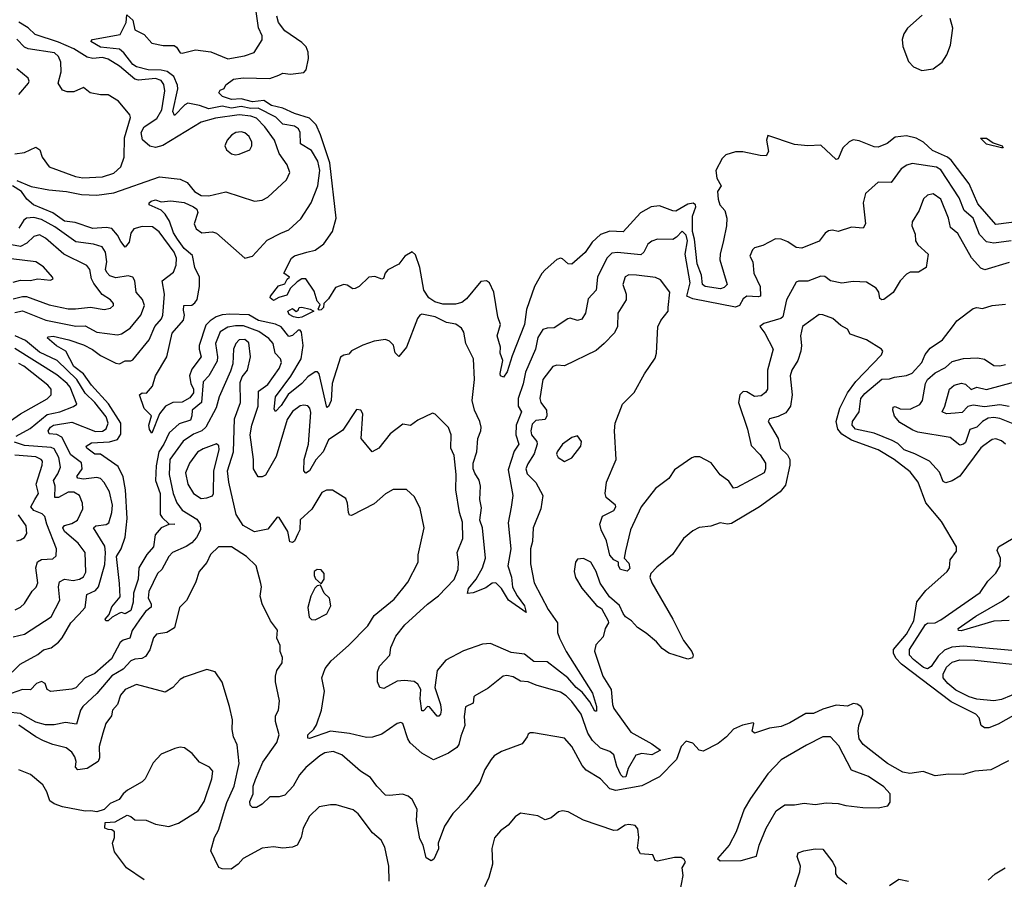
# Model space of a CAD drawing. Extents: x 1245515 to 1420776, y 606314 to 671314.
# Tile 238 of 256: x 1389190 to 1394369, y 616665 to 621189. Entities that reach past the tile are written whole.
import ezdxf

# ---------------------------------------------------------------- set-up
doc = ezdxf.new("R2010")
doc.units = 0

msp = doc.modelspace()

# ---------------------------------------------------------------- linework, layer by layer
at = {"layer": '0CON10XD'}
for points in [[(1390051, 619661), (1390054.2, 619685.8), (1390095, 619686.2), (1390111.7, 619698.3), (1390123.2, 619716.8), (1390135.7, 619785), (1390135.6, 619835), (1390111.9, 619885), (1390098.3, 619948.3), (1390055, 619985.8), (1390019.3, 620035), (1389998.3, 620068.3), (1389978.3, 620128.3), (1389956, 620166), (1389935, 620185.9), (1389870.8, 620215), (1389871.9, 620225), (1389882.2, 620235), (1389905, 620241.2), (1389935, 620230), (1389985, 620235.2), (1390055, 620226.4), (1390104.2, 620205), (1390121.6, 620191.6), (1390127.7, 620175), (1390108.5, 620115), (1390117.9, 620087.9), (1390148.3, 620068.3), (1390205, 620072.7), (1390225, 620066.1), (1390375, 619933.8), (1390414, 619945), (1390491.7, 620028.3), (1390564, 620066), (1390606.1, 620083.9), (1390668.7, 620141.3), (1390724.1, 620225.9), (1390758.9, 620315), (1390768.9, 620395), (1390758.3, 620445), (1390725, 620500.7), (1390666.4, 620536.4), (1390664.7, 620595), (1390656.2, 620615), (1390635, 620629.2), (1390575, 620640), (1390536.5, 620676.5), (1390445, 620722.7), (1390405, 620721.6), (1390355, 620731.6), (1390305, 620722.8), (1390255, 620733.9), (1390185, 620720.1), (1390135, 620738.4), (1390075, 620749.4), (1390059.1, 620740.9), (1390005, 620685.6), (1389996.1, 620706.1), (1390021.3, 620825), (1390020.7, 620845), (1390000.4, 620890.4), (1389966.2, 620916.2), (1389935, 620923.3), (1389865.7, 620925.7), (1389805, 620940.6), (1389785, 620953.3), (1389738.2, 621015), (1389715, 621034.7), (1389615, 621043.9), (1389563.6, 621075), (1389573.3, 621085), (1389718.5, 621111.5), (1389750, 621175), (1389754.4, 621215.6), (1389785, 621186.2), (1389795.8, 621135), (1389845, 621111), (1389885, 621065.9), (1389945, 621053.3), (1390002.6, 621052.6), (1390015, 621044.8), (1390034.9, 621014.9), (1390045, 621012.4), (1390115, 621031.4), (1390195, 621020.8), (1390285, 620984), (1390371.7, 620998.3), (1390424.2, 621015.8), (1390465, 621082.5), (1390465.6, 621105), (1390446.6, 621146.6), (1390432.4, 621245)], [(1393937, 621213), (1393860.8, 621145), (1393841.1, 621115), (1393831.2, 621085), (1393835, 621048.6), (1393865, 620969.2), (1393891.5, 620941.5), (1393935, 620921.1), (1393995, 620931.2), (1394042.1, 620965), (1394066.4, 621003.6), (1394086.5, 621055), (1394098.7, 621145), (1394085.2, 621195)], [(1389175, 620342.7), (1389251.1, 620311.1), (1389343.8, 620293.8), (1389435.6, 620285.6), (1389515, 620269.5), (1389595, 620265.6), (1389685, 620277.3), (1389925, 620361.5), (1390035, 620350.6), (1390071.5, 620331.5), (1390109.2, 620285), (1390145, 620264.5), (1390185, 620262.2), (1390275, 620282.9), (1390425, 620234.3), (1390465, 620240), (1390495, 620255.6), (1390592.8, 620347.2), (1390610.6, 620385), (1390597.8, 620425), (1390555, 620485.7), (1390530, 620555), (1390479, 620625), (1390435, 620670.9), (1390405, 620682.3), (1390345, 620688.1), (1390219.9, 620670.1), (1390145, 620649.5), (1389943.3, 620526.7), (1389905, 620516.4), (1389874.4, 620524.4), (1389836.8, 620556.8), (1389829.5, 620595), (1389844.9, 620625.1), (1389911.5, 620668.5), (1389937.5, 620715), (1389954, 620815), (1389948.9, 620848.9), (1389935, 620869.8), (1389905, 620879.2), (1389815, 620871.4), (1389795, 620875.6), (1389715.4, 620945.4), (1389655, 620981.5), (1389625, 620989.9), (1389575, 620985.6), (1389545, 620992.2), (1389475.1, 621035.1), (1389395, 621071), (1389270.9, 621110.9), (1389235, 621146.3), (1389185, 621175.7)], [(1394475, 620129.8), (1394325, 620112.2), (1394229.3, 620219.3), (1394184.9, 620324.9), (1394089.5, 620449.5), (1394069.7, 620465), (1393990.8, 620500.8), (1393943.8, 620545), (1393905.2, 620565.2), (1393855, 620577.5), (1393795, 620570.4), (1393752.4, 620537.6), (1393705, 620517.5), (1393685, 620519.5), (1393605, 620551.8), (1393575, 620556.7), (1393553.9, 620546.1), (1393520.8, 620515), (1393495, 620456.7), (1393485, 620452.9), (1393405, 620528.6), (1393335, 620525.6), (1393265, 620533.1), (1393125, 620580), (1393118.8, 620555), (1393129.4, 620495), (1393116.8, 620473.2), (1393085, 620474.5), (1392994.6, 620494.6), (1392955, 620493.1), (1392905, 620477.8), (1392885, 620459.2), (1392851.5, 620395), (1392856.5, 620355), (1392879.2, 620315), (1392860, 620285), (1392863.9, 620243.9), (1392873.8, 620215), (1392899.2, 620185), (1392909.1, 620145), (1392908.2, 620105), (1392892.5, 620027.5), (1392874.7, 619955), (1392873.4, 619925), (1392912, 619795), (1392895, 619779.2), (1392876.5, 619773.5), (1392796.2, 619785), (1392782.1, 619795), (1392776.7, 619845), (1392753.5, 619903.5), (1392740, 620035), (1392728.5, 620075), (1392729.8, 620155), (1392746.1, 620205), (1392744.6, 620215), (1392733.1, 620223.1), (1392705, 620217.8), (1392641.9, 620181.9), (1392625, 620182.8), (1392555, 620208.7), (1392511.4, 620205), (1392455, 620172.3), (1392365, 620073.3), (1392295, 620077), (1392245, 620059.2), (1392201.4, 620018.6), (1392165, 619964.5), (1392095, 619902.9), (1392075, 619904.2), (1392045, 619930), (1392034.4, 619934.4), (1392015, 619927.5), (1391955, 619872.7), (1391936.7, 619853.3), (1391897.2, 619785), (1391856.8, 619663.2), (1391844.7, 619585), (1391780.4, 619419.6), (1391755, 619336.7), (1391735, 619307.5), (1391720, 619315), (1391717, 619327), (1391731.2, 619395), (1391717.5, 619435), (1391720, 619465), (1391701.8, 619525), (1391718.6, 619585), (1391704.4, 619625), (1391683.5, 619755), (1391661.9, 619805), (1391645, 619815.4), (1391615, 619810.8), (1391539.9, 619720.1), (1391515, 619701.7), (1391481.7, 619691.7), (1391415, 619692.5), (1391373.5, 619703.5), (1391342.6, 619725), (1391316.2, 619765), (1391294.8, 619885), (1391271.7, 619951.7), (1391255, 619968.1), (1391215.7, 619945), (1391185, 619902.9), (1391126.4, 619873.6), (1391112.9, 619855), (1391103.6, 619826.4), (1391095, 619824.2), (1391057.3, 619837.3), (1391025.8, 619834.2), (1390975, 619785.6), (1390954.1, 619774.1), (1390942.9, 619772.9), (1390912.2, 619792.2), (1390895.5, 619795.5), (1390850.6, 619779.4), (1390815, 619720), (1390790, 619695), (1390787.5, 619675), (1390775, 619662.5), (1390765, 619660), (1390760, 619665), (1390770, 619690), (1390755, 619707.5), (1390739.7, 619759.7), (1390695.5, 619825.5), (1390674.7, 619825.3), (1390649.8, 619810.2), (1390614, 619776), (1390595, 619739.2), (1390552.5, 619727.5), (1390525, 619710.8), (1390508, 619725), (1390510, 619735), (1390551.8, 619788.2), (1390585, 619798.8), (1390596.2, 619823.8), (1390610, 619835), (1390580, 619855), (1390620.6, 619935), (1390635, 619946.9), (1390700, 619965), (1390743.5, 619976.5), (1390790.2, 620009.8), (1390834.6, 620075), (1390854.1, 620145), (1390821.5, 620435), (1390773, 620583), (1390749.3, 620635), (1390715, 620671.3), (1390635, 620695.3), (1390573.7, 620723.7), (1390515, 620737.1), (1390475, 620763.1), (1390415, 620756.2), (1390355, 620772), (1390305, 620769.5), (1390256.7, 620785), (1390237.5, 620805), (1390245, 620817.5), (1390265, 620827.5), (1390274, 620846), (1390315, 620876.7), (1390365, 620882.5), (1390505, 620878.8), (1390553, 620897), (1390575, 620907.1), (1390615, 620902.5), (1390685, 620910.8), (1390696.4, 620925), (1390708.7, 620985), (1390707.8, 621017.8), (1390696.2, 621046.2), (1390675, 621069.1), (1390585, 621131.2), (1390551.5, 621175), (1390542.8, 621207.2)], [(1389165, 620483.6), (1389215, 620490.4), (1389275, 620518.4), (1389296.2, 620505), (1389308.2, 620465), (1389345, 620414.4), (1389483.6, 620363.6), (1389523, 620357), (1389625, 620361.8), (1389685, 620382.1), (1389722.5, 620415), (1389739.6, 620465), (1389742.1, 620567.9), (1389772.2, 620675), (1389768.9, 620688.9), (1389710.3, 620760.3), (1389655, 620793.8), (1389615, 620794.2), (1389560, 620805), (1389525, 620832.5), (1389475, 620810), (1389439.3, 620809.3), (1389415, 620817.5), (1389392, 620855), (1389407.7, 620915), (1389407.1, 620965), (1389395, 620996.2), (1389372.5, 621015), (1389235, 621035.8), (1389214.7, 621044.7), (1389175, 621086.2)], [(1389185.7, 620795), (1389235.6, 620855), (1389240, 620865), (1389235, 620881.2), (1389175, 620930.5)], [(1390325, 620478.2), (1390345, 620481.5), (1390401.2, 620505), (1390411.9, 620525), (1390410.5, 620545), (1390396.5, 620575), (1390375, 620593.3), (1390355, 620598.5), (1390326.2, 620595), (1390305, 620581.5), (1390281.8, 620555), (1390269.5, 620525), (1390277.5, 620505), (1390303.7, 620483.6), (1390325, 620478.2)], [(1394355, 620514.1), (1394274.8, 620534.8), (1394244.2, 620565.8), (1394275, 620565.8), (1394310.3, 620540.3), (1394358.8, 620525), (1394362.5, 620515), (1394355, 620514.1)], [(1394405, 620026.1), (1394315, 620012.9), (1394275, 620020.4), (1394238.6, 620058.6), (1394205.2, 620145), (1394157.6, 620185), (1394131.7, 620251.7), (1394035, 620398.7), (1394013.2, 620413.2), (1393885, 620431.8), (1393855.9, 620424.1), (1393826.4, 620403.6), (1393775, 620332.5), (1393705.7, 620334.3), (1393640, 620275), (1393626.9, 620225), (1393639.2, 620115), (1393627.5, 620092.5), (1393565, 620097.5), (1393495, 620073.8), (1393465, 620081.2), (1393445, 620078), (1393426.7, 620065), (1393395.5, 620024.5), (1393305, 619987.5), (1393275, 619990), (1393230.5, 620020.5), (1393195, 620034.2), (1393165, 620036), (1393099.1, 620000.9), (1393055, 619988), (1393045, 619978.8), (1393031.4, 619945), (1393045.7, 619915.7), (1393051.9, 619855), (1393085.3, 619785.3), (1393086.4, 619735), (1393075, 619730.8), (1393015, 619734.8), (1392995, 619720), (1392975.7, 619684.3), (1392955, 619676.6), (1392730.6, 619720.6), (1392699.7, 619735), (1392716.1, 619805), (1392689.8, 619955), (1392702.7, 620025), (1392695, 620055.8), (1392675, 620076.7), (1392645, 620044.4), (1392625, 620032.7), (1392545, 620033.8), (1392515, 620024.5), (1392495, 620007.8), (1392472.7, 619965), (1392457.9, 619952.1), (1392335, 619963.5), (1392305, 619960), (1392277.7, 619935), (1392229.2, 619835), (1392222.5, 619765), (1392179.7, 619720.3), (1392167.1, 619645), (1392147.3, 619612.7), (1392125, 619606.5), (1392085, 619617.8), (1392072.5, 619615), (1392001.9, 619568.1), (1391963.8, 619566.2), (1391941.3, 619558.7), (1391915, 619517.1), (1391903.3, 619455), (1391850.6, 619335), (1391837.8, 619272.2), (1391812.8, 619195), (1391811.7, 619155), (1391830.5, 619125), (1391801.7, 619055), (1391800.6, 619005), (1391815.8, 618955), (1391791.7, 618918.3), (1391759, 618821), (1391783.4, 618685), (1391775.6, 618624.4), (1391759.5, 618540.5), (1391773, 618405), (1391757.8, 618315), (1391777.8, 618255), (1391783, 618203), (1391806.4, 618156.4), (1391845.8, 618105), (1391855, 618070), (1391761.3, 618135), (1391725, 618196.5), (1391695, 618225.5), (1391675, 618223.3), (1391641.4, 618198.6), (1391575, 618172.7), (1391545, 618170), (1391551.2, 618195), (1391591.8, 618245), (1391624.6, 618305), (1391640, 618355), (1391623.8, 618515), (1391610, 618555), (1391619.4, 618620.6), (1391610.8, 618665), (1391613.5, 618735), (1391606.7, 618766.7), (1391585, 618803.5), (1391576.2, 618825), (1391574.8, 618855), (1391595.3, 618915), (1391600.3, 618985), (1391615.6, 619025), (1391616.7, 619045), (1391610, 619075), (1391582.9, 619135), (1391570.8, 619185), (1391583.1, 619295), (1391577.5, 619405), (1391537.5, 619485), (1391526.5, 619545), (1391514.2, 619565), (1391485, 619586.7), (1391435, 619596.2), (1391375, 619625.4), (1391305, 619640), (1391294.3, 619635), (1391282.6, 619617.4), (1391225, 619466.2), (1391185, 619416.7), (1391165.8, 619435.8), (1391155.5, 619475.5), (1391135, 619498), (1391115, 619505.8), (1391055, 619498), (1390995, 619477.1), (1390935, 619446), (1390921.2, 619428.8), (1390895, 619424.4), (1390877.4, 619412.6), (1390834.2, 619275), (1390828.9, 619185), (1390815, 619154.2), (1390805, 619147.5), (1390765.7, 619325), (1390756, 619336), (1390745, 619336.5), (1390705, 619310), (1390674.4, 619275), (1390602.5, 619217.5), (1390565, 619159.2), (1390535, 619127.5), (1390529.4, 619139.4), (1390535.8, 619205), (1390617.1, 619312.9), (1390671.4, 619405), (1390680.9, 619475), (1390672.9, 619545), (1390665.7, 619555.7), (1390655, 619555.3), (1390625, 619526.9), (1390605, 619521.8), (1390565, 619572), (1390535, 619587.7), (1390445.7, 619605.7), (1390395, 619635.5), (1390295, 619638.7), (1390255, 619635.8), (1390223.9, 619625), (1390191.4, 619605), (1390169, 619581), (1390133.9, 619475), (1390133.3, 619455), (1390144.7, 619415), (1390095, 619349.4), (1390083.4, 619315), (1390090.6, 619275), (1390104.6, 619245), (1390103.6, 619225), (1390085, 619199.4), (1390045, 619175.8), (1389995, 619174.5), (1389956.2, 619155), (1389925.7, 619114.3), (1389885, 619012.5), (1389872.7, 619032.7), (1389870, 619055), (1389882.5, 619105), (1389843.9, 619143.9), (1389820, 619215), (1389833.9, 619226.1), (1389857, 619223), (1389889.3, 619260.7), (1389904.7, 619315), (1389963.6, 619415), (1389991.4, 619538.6), (1390051.6, 619608.4), (1390056.6, 619633.4), (1390051, 619661)], [(1390095.4, 619104.6), (1390088.4, 619081.6), (1390028.1, 619061.9), (1389975.5, 619014.5), (1389948.5, 618955), (1389922.3, 618915), (1389908.5, 618841.5), (1389904.9, 618765), (1389928.9, 618695), (1389929.3, 618585), (1389938.8, 618568.8), (1389975, 618536.5), (1390006.7, 618535), (1389975, 618532), (1389934.9, 618515.2), (1389902.1, 618477.9), (1389893.8, 618415), (1389859.3, 618375), (1389816.2, 618305), (1389813.7, 618245), (1389788.7, 618171.3), (1389786.8, 618123.2), (1389775, 618079.2), (1389745, 618061.9), (1389725, 618068.8), (1389715, 618066), (1389676, 618045), (1389655, 618026.2), (1389642.5, 618025), (1389640, 618035), (1389661.2, 618058.8), (1389675, 618100), (1389717.9, 618152.1), (1389715, 618222.5), (1389699.2, 618365), (1389724.3, 618405), (1389744.2, 618465.8), (1389755.5, 618564.5), (1389747.3, 618715), (1389733.7, 618783.7), (1389707.7, 618837.7), (1389615, 618903.4), (1389585, 618903.5), (1389543.6, 618935), (1389539.4, 618945), (1389568.3, 618961.7), (1389662.4, 618967.6), (1389705, 618980.3), (1389721.8, 619008.2), (1389722.1, 619065), (1389657, 619167), (1389567.7, 619265), (1389524.9, 619324.9), (1389475, 619364.8), (1389433.1, 619445), (1389383.5, 619473.5), (1389333.8, 619515), (1389339.5, 619520.5), (1389366.2, 619523.8), (1389448.1, 619505), (1389525, 619478.9), (1389573.2, 619453.2), (1389615, 619421.2), (1389695, 619381.6), (1389715, 619378.2), (1389745, 619393.1), (1389775, 619393.6), (1389785, 619400), (1389870.7, 619505), (1389900.4, 619575), (1389935.5, 619614.5), (1389942.4, 619635), (1389951.9, 619745), (1389939.1, 619815), (1389998.8, 619861.2), (1390013.5, 619896.5), (1390015.2, 619935), (1390002.7, 619965), (1389923, 620073), (1389889, 620099), (1389835, 620100.2), (1389790.9, 620089.1), (1389775, 620065.7), (1389765, 620018.1), (1389745, 619992.9), (1389722.2, 620022.3), (1389704, 620056), (1389675, 620089.5), (1389645, 620095.2), (1389575, 620091), (1389482.5, 620122.5), (1389425, 620128.2), (1389365, 620172.6), (1389263.1, 620215), (1389228, 620245), (1389200, 620285), (1389151.4, 620315)], [(1394395, 619911.5), (1394267.2, 619872.8), (1394245, 619881.5), (1394196.1, 619936.1), (1394125, 620064.2), (1394086.3, 620096.3), (1394075, 620144.3), (1394036, 620245), (1393995, 620272.1), (1393965, 620265.5), (1393943.7, 620246.4), (1393921.8, 620185), (1393885.5, 620125), (1393883.3, 620105), (1393900.1, 620060.1), (1393902.3, 620025), (1393914.7, 620004.7), (1393968.5, 619955), (1393957.5, 619885), (1393918.8, 619861.2), (1393875, 619860.5), (1393855, 619849.4), (1393821.4, 619815), (1393785, 619754), (1393735, 619715.8), (1393725, 619714.4), (1393715, 619721.2), (1393708.9, 619755), (1393695, 619776.9), (1393645, 619808.6), (1393575, 619811.9), (1393515, 619802.2), (1393455, 619815.5), (1393425, 619836.9), (1393405, 619840), (1393335, 619812.9), (1393286.4, 619813.6), (1393275, 619807.1), (1393223.2, 619715), (1393205.2, 619624.8), (1393193.7, 619616.4), (1393105, 619590), (1393083.3, 619575), (1393110.3, 619540.3), (1393153.2, 619455), (1393122.8, 619345), (1393123.6, 619245), (1393113, 619227), (1393090.5, 619209.5), (1393055, 619205.4), (1393015, 619230), (1392995, 619232), (1392978, 619215), (1392971.5, 619175), (1393018.8, 619035), (1393037.6, 618947.6), (1393085, 618899.6), (1393113.2, 618855), (1393114, 618826), (1393105.3, 618804.7), (1392962, 618728), (1392945, 618724.5), (1392920.5, 618760.5), (1392875, 618793.1), (1392827.9, 618857.9), (1392768.3, 618888.3), (1392740.5, 618889.5), (1392725, 618883.8), (1392635, 618820), (1392605, 618774.3), (1392535, 618722.9), (1392459.4, 618625), (1392403.1, 618505), (1392376.4, 618393.6), (1392370, 618355), (1392395, 618329.4), (1392399.4, 618300.6), (1392385, 618286.2), (1392351.1, 618295), (1392340.6, 618315), (1392340, 618335), (1392315, 618346.5), (1392295, 618370.6), (1392276.7, 618446.7), (1392248, 618505), (1392242.5, 618535), (1392255, 618576.2), (1392315, 618606.7), (1392326.7, 618625), (1392323.3, 618635), (1392274.5, 618674.5), (1392269.6, 618695), (1392277.2, 618755), (1392326.9, 618875), (1392318.9, 619025), (1392321.9, 619065), (1392361.8, 619165), (1392422.6, 619227.4), (1392476, 619325), (1392532.4, 619407.6), (1392539.7, 619435), (1392546.6, 619573.4), (1392563.4, 619606.6), (1392600.8, 619655), (1392601.9, 619675), (1392610.6, 619755), (1392560.6, 619820.6), (1392535, 619832.7), (1392435, 619845.3), (1392395, 619846), (1392374.8, 619835.2), (1392362.9, 619795), (1392380.4, 619745), (1392380.8, 619715), (1392337.1, 619645), (1392335.4, 619575), (1392318, 619542), (1392265, 619484.6), (1392221.9, 619448.1), (1392055, 619367.3), (1392015, 619371.5), (1391995, 619363.3), (1391942.5, 619295), (1391925.4, 619195), (1391930.9, 619175), (1391961.4, 619135), (1391963.3, 619105), (1391954.7, 619085.3), (1391905, 619080.6), (1391885, 619060), (1391878.3, 619025), (1391881.7, 619005), (1391909.6, 618969.6), (1391912.4, 618955), (1391896.2, 618905), (1391862.6, 618852.6), (1391853.3, 618825), (1391858.8, 618798.8), (1391905, 618753.1), (1391942.1, 618685), (1391931.1, 618615), (1391890.9, 618515), (1391886.7, 618443.3), (1391877.7, 618405), (1391876.9, 618325), (1391896, 618226), (1391969.1, 618085), (1392018.4, 618015), (1392019.6, 617965), (1392028.7, 617935), (1392064.2, 617865), (1392203.9, 617645), (1392224.5, 617575.5), (1392225, 617550), (1392215, 617550.8), (1392189.2, 617599.3), (1392149.4, 617649.4), (1392116.7, 617675), (1392072.6, 617725), (1391965, 617810.6), (1391895, 617812.3), (1391845, 617849.5), (1391775, 617859.1), (1391666.9, 617906.9), (1391625, 617903.6), (1391525, 617867.5), (1391430.8, 617819.1), (1391386.4, 617763.6), (1391373.2, 617675), (1391403.3, 617585), (1391406.9, 617555), (1391403.6, 617535), (1391395, 617523.3), (1391386.5, 617523.5), (1391345, 617573.2), (1391334.5, 617575.5), (1391315, 617552.1), (1391305, 617552.7), (1391296.1, 617615), (1391299.4, 617665), (1391285, 617692.9), (1391265, 617705.6), (1391215, 617711.9), (1391175, 617708.2), (1391105, 617669.4), (1391084.4, 617674.4), (1391072.5, 617705), (1391073, 617757), (1391082.4, 617787.6), (1391136.7, 617845), (1391142.5, 617885), (1391169.4, 617945), (1391216.2, 618003.8), (1391335, 618114.1), (1391392.3, 618157.7), (1391475, 618243.6), (1391496.1, 618296.1), (1391498.5, 618335), (1391491.2, 618385), (1391520.7, 618459.3), (1391519.6, 618545), (1391503.5, 618595), (1391484.5, 618714.5), (1391486.7, 618795), (1391475.4, 618895), (1391457.8, 618935), (1391459.4, 619005), (1391445, 619043.8), (1391375, 619113.3), (1391362.3, 619117.7), (1391285, 619081.2), (1391245, 619052.9), (1391205, 619061.2), (1391139.6, 619010.4), (1391080, 618935), (1391044.2, 618914.2), (1390986.9, 618985), (1390995.8, 619115), (1390984.3, 619134.3), (1390962.5, 619137.5), (1390890.5, 619029.5), (1390815, 618978.8), (1390785.8, 618914.2), (1390747.4, 618872.6), (1390715, 618815.6), (1390695, 618802.9), (1390684.5, 618815), (1390687.2, 618875), (1390708.7, 618955), (1390721.9, 619121.9), (1390716.9, 619145), (1390705, 619156.7), (1390685, 619160.9), (1390665, 619156.4), (1390625, 619127.3), (1390596.2, 619085), (1390539.6, 618890.4), (1390482.5, 618792.5), (1390465, 618782.9), (1390445, 618784), (1390419.5, 618825), (1390419.1, 618875), (1390402.9, 619005), (1390410.4, 619055), (1390443.9, 619155), (1390445.9, 619234.1), (1390495, 619269.3), (1390555, 619353.6), (1390566.9, 619385), (1390561.9, 619405), (1390533.5, 619435), (1390524, 619485), (1390501.2, 619511.2), (1390448.3, 619548.3), (1390367.9, 619577.9), (1390325, 619578.5), (1390285, 619570.8), (1390245, 619545.8), (1390220.2, 619485), (1390231, 619415), (1390228.4, 619391.6), (1390185.3, 619315), (1390155, 619283.1), (1390145.8, 619175), (1390097.7, 619135), (1390095.4, 619104.6)], [(1389165, 619648.1), (1389205, 619656.5), (1389328.3, 619608.3), (1389485, 619576.6), (1389535, 619577.4), (1389595, 619545.3), (1389705, 619530.6), (1389725, 619535.9), (1389770.8, 619565), (1389826.4, 619633.6), (1389845.7, 619685), (1389835.8, 619715.8), (1389802.3, 619755), (1389795.4, 619815), (1389784.6, 619834.6), (1389761.3, 619841.3), (1389695, 619830), (1389665, 619841.9), (1389648.5, 619858.5), (1389641.5, 619875), (1389647.7, 619915), (1389641.2, 619965), (1389623, 619993), (1389577.7, 620007.7), (1389485, 620020.8), (1389375, 620098.7), (1389305, 620137.7), (1389265, 620149), (1389225.7, 620144.3), (1389212.6, 620135), (1389185, 620092.5)], [(1389155, 619720), (1389205, 619733), (1389225, 619732), (1389345, 619688.3), (1389445, 619668.1), (1389483.3, 619666.7), (1389563, 619677), (1389635, 619663.5), (1389668.3, 619671.7), (1389684, 619685), (1389684.2, 619695), (1389666.9, 619715), (1389623, 619743), (1389580.6, 619800.6), (1389567.9, 619825), (1389559.3, 619875), (1389543.8, 619895), (1389422.1, 619955), (1389325, 620039.4), (1389295, 620056.7), (1389265, 620048.5), (1389227, 620013), (1389194.5, 619995.5), (1389127.4, 620007.4)], [(1389155, 619807.9), (1389195, 619818.4), (1389245, 619816.8), (1389285, 619825.4), (1389351.7, 619818.3), (1389366.7, 619825), (1389363.3, 619835), (1389315, 619889.4), (1389275, 619915.4), (1389145, 619931.2)], [(1390655, 619619.6), (1390630, 619625), (1390607, 619637), (1390600, 619655), (1390625, 619670), (1390645, 619653.3), (1390655, 619660), (1390660, 619675), (1390673.3, 619676.7), (1390717.5, 619665), (1390737.5, 619655), (1390675, 619624), (1390655, 619619.6)], [(1394375.9, 618955.9), (1394355, 618972.3), (1394325, 618982.9), (1394305, 618980), (1394261.2, 618948.8), (1394245, 618935.4), (1394135, 618787.7), (1394095, 618761.7), (1394061.5, 618751.5), (1394048.6, 618758.6), (1394027.9, 618807.9), (1393976, 618865), (1393899.2, 618905), (1393842.2, 618925), (1393808.5, 618958.5), (1393780, 618975), (1393685, 619012.4), (1393585.7, 619035), (1393568.5, 619055), (1393571.1, 619075), (1393605.5, 619125), (1393614.7, 619195), (1393635, 619222.3), (1393725, 619297.8), (1393765, 619299.1), (1393791.5, 619308.5), (1393855, 619316.9), (1393885, 619328.5), (1393934.7, 619385), (1393952.9, 619427.1), (1393978.8, 619461.2), (1394044.2, 619505), (1394097.2, 619572.8), (1394120, 619605), (1394205, 619670), (1394225, 619674.2), (1394255, 619670), (1394305, 619685.7), (1394375, 619691.9)], [(1393893, 618025), (1393909.2, 618125), (1393957.1, 618185), (1394069.2, 618285), (1394081.2, 618305), (1394085, 618346.7), (1394118.1, 618391.9), (1394117.5, 618415), (1394038.9, 618548.9), (1393955.8, 618645.8), (1393915.5, 618755), (1393875, 618809.1), (1393790, 618875), (1393706.1, 618925), (1393565.8, 618975.8), (1393515, 619008.4), (1393493.6, 619033.6), (1393484.8, 619075), (1393503.5, 619145), (1393545, 619224.7), (1393588.4, 619285), (1393724.1, 619425), (1393730, 619445), (1393722.7, 619455), (1393645, 619504.1), (1393559.2, 619535), (1393545, 619561.2), (1393509.3, 619579.3), (1393467.1, 619617.1), (1393415, 619635.5), (1393395, 619636.9), (1393308.2, 619575), (1393297.1, 619525), (1393302.5, 619475), (1393299.1, 619445), (1393282.5, 619395), (1393251.1, 619345), (1393242.8, 619315), (1393253.2, 619215), (1393245.2, 619154.8), (1393219.6, 619120.4), (1393179.2, 619100.9), (1393135, 619088.5), (1393126.5, 619075), (1393180, 618985), (1393191.5, 618935), (1393229, 618899), (1393240.8, 618875), (1393240.4, 618845), (1393219.2, 618739.2), (1393190, 618705), (1393081.8, 618625), (1392935, 618538.1), (1392913.7, 618533.7), (1392875, 618541.4), (1392825, 618523.8), (1392765, 618516), (1392730.3, 618499.7), (1392681.7, 618458.3), (1392623.8, 618375), (1392541.6, 618308.4), (1392510.6, 618275), (1392504.5, 618255), (1392514.5, 618225), (1392625, 618034.4), (1392681.4, 617921.4), (1392725.2, 617865), (1392733.2, 617845), (1392729.9, 617830.1), (1392705, 617824.1), (1392605, 617854.7), (1392569.3, 617879.3), (1392539.2, 617915), (1392485, 617960), (1392440.3, 617990.3), (1392408.6, 618025), (1392377.4, 618047.4), (1392363.7, 618063.7), (1392345, 618106), (1392292.1, 618152.1), (1392243.2, 618223.2), (1392222, 618285), (1392195, 618333.8), (1392155, 618353.3), (1392125, 618350), (1392113.8, 618335), (1392106, 618285), (1392114.1, 618254.1), (1392147.7, 618197.7), (1392225, 618106.2), (1392250, 618090), (1392286, 618025), (1392287.5, 618015), (1392270, 617985), (1392258.5, 617941.5), (1392220, 617900), (1392213.5, 617866.5), (1392258, 617735), (1392301.6, 617665), (1392307.6, 617585), (1392314.7, 617565), (1392405, 617440), (1392515, 617377.6), (1392560.8, 617345), (1392515, 617320.8), (1392463.3, 617326.7), (1392431.2, 617318.8), (1392391.1, 617248.9), (1392378.5, 617205), (1392365, 617202.1), (1392352.7, 617215), (1392331, 617261), (1392315, 617320.8), (1392295, 617338.7), (1392245.9, 617355.9), (1392202.5, 617395), (1392178.8, 617435), (1392142.8, 617535), (1392095, 617600.8), (1392065, 617630.7), (1392035, 617649.4), (1391906.5, 617686.5), (1391865, 617704.6), (1391825, 617707.5), (1391785, 617731.5), (1391752.1, 617737.9), (1391733.8, 617735), (1391655, 617670.8), (1391585, 617631.2), (1391578.8, 617625), (1391575, 617592.5), (1391535, 617572.5), (1391528.6, 617521.4), (1391531.8, 617475), (1391510.9, 617419.1), (1391500, 617375), (1391490.3, 617359.7), (1391445, 617328.8), (1391366, 617294), (1391305, 617329.5), (1391243.5, 617383.5), (1391230.9, 617405), (1391206, 617485), (1391195, 617491.2), (1391175, 617486), (1391095, 617428.8), (1391045, 617412.9), (1391015, 617412.5), (1390925, 617433.3), (1390825.5, 617445.5), (1390715, 617406.4), (1390705, 617408.8), (1390705.4, 617425), (1390738, 617455), (1390752.1, 617477.9), (1390777.9, 617555), (1390794.1, 617655), (1390779.5, 617725), (1390796.2, 617775), (1390828.2, 617815), (1390920, 617895), (1391021, 617999), (1391055, 618054.4), (1391160.6, 618139.4), (1391205.7, 618195), (1391231.1, 618228.9), (1391285.5, 618334.5), (1391286.6, 618373.4), (1391318.1, 618515), (1391296.4, 618616.4), (1391267.4, 618677.4), (1391225, 618716), (1391155, 618717.5), (1391115, 618694), (1391055, 618641.4), (1390935, 618579.4), (1390925, 618581.9), (1390918.8, 618595), (1390915.2, 618645), (1390905, 618668.9), (1390835, 618714), (1390803.6, 618713.6), (1390778.8, 618701.2), (1390727.4, 618612.6), (1390665, 618556.7), (1390663.5, 618505), (1390652.9, 618482.9), (1390635.6, 618444.4), (1390625, 618438.2), (1390611.1, 618441.1), (1390600.9, 618495), (1390555, 618568.8), (1390545, 618572), (1390495, 618508.1), (1390425, 618494), (1390365, 618526.9), (1390328.7, 618585), (1390289.5, 618755), (1390284, 618815), (1390314.6, 618915.4), (1390320.7, 619089.3), (1390351.6, 619175), (1390349.4, 619280.6), (1390361.1, 619308.9), (1390388.2, 619345), (1390404.6, 619415), (1390395, 619488.5), (1390375, 619506.2), (1390345, 619504.6), (1390326.9, 619485), (1390315.4, 619455), (1390311.9, 619378.1), (1390298.8, 619338.8), (1390239.3, 619205), (1390222.9, 619147.1), (1390168.9, 619045), (1390148.7, 619025), (1390105, 619007.8), (1390049.7, 618970.3), (1389979.5, 618875), (1389975.8, 618795), (1389997.9, 618695), (1390016.3, 618646.3), (1390045, 618607.8), (1390121.2, 618561.2), (1390138.6, 618535), (1390141, 618505), (1390119.5, 618465), (1390095, 618436.9), (1390065, 618416.9), (1389994.2, 618385), (1389974.4, 618365), (1389938, 618295), (1389914.5, 618275), (1389869.9, 618180.1), (1389865.9, 618145), (1389882, 618115), (1389882.2, 618097.8), (1389851.8, 618075), (1389819.8, 618030.2), (1389781.4, 617975), (1389770, 617935), (1389735, 617924.7), (1389718, 617912), (1389672.3, 617825), (1389585, 617747.8), (1389535, 617725.3), (1389485, 617673.4), (1389465, 617666.1), (1389354.2, 617654.2), (1389334.7, 617664.8), (1389324.2, 617695), (1389305, 617706.5), (1389278.1, 617695), (1389247.5, 617662.5), (1389205, 617664.1), (1389145, 617642.6)], [(1389106.7, 617713.3), (1389191.7, 617798.3), (1389285, 617848), (1389315, 617872.9), (1389355.8, 617884.2), (1389395, 617913.9), (1389414, 617936), (1389458.4, 618015), (1389501.8, 618058.2), (1389533.8, 618095), (1389543.6, 618165), (1389588.5, 618185), (1389605.2, 618204.8), (1389637.2, 618322.8), (1389641.9, 618385), (1389638, 618418), (1389578.2, 618515), (1389590.8, 618525), (1389645, 618532.9), (1389658.1, 618541.9), (1389675.3, 618595), (1389678.8, 618635), (1389662.1, 618705), (1389633.9, 618753.9), (1389615, 618773.8), (1389595, 618779.4), (1389525, 618771.8), (1389495, 618775.6), (1389490, 618785), (1389517.9, 618825), (1389515, 618857.5), (1389458.8, 618898.8), (1389412, 618992), (1389385, 619007), (1389345, 619009.2), (1389339.2, 619025), (1389351.7, 619045), (1389368.5, 619055), (1389465, 619071.5), (1389588.6, 619021.4), (1389625, 619023.3), (1389645, 619035.4), (1389655.6, 619065), (1389645, 619098.8), (1389585.7, 619175), (1389534, 619224), (1389489.8, 619295), (1389386.7, 619395), (1389295, 619438.8), (1389220.8, 619500.8), (1389165.4, 619525.4)], [(1389171.7, 618998.3), (1389245, 619038.3), (1389335, 619111.5), (1389401.9, 619125), (1389473.7, 619153.7), (1389491.4, 619165), (1389455.2, 619255), (1389439.2, 619275), (1389385, 619320.7), (1389165, 619458.7)], [(1394425, 619058.6), (1394345, 619091), (1394315, 619095.6), (1394285, 619092), (1394254.6, 619075.4), (1394225, 619044), (1394187.4, 619032.6), (1394165.2, 618964.8), (1394155, 618954.6), (1394135, 618950.9), (1394085, 618989.7), (1393915, 619018.6), (1393888.7, 619028.7), (1393820, 619070), (1393792.3, 619102.3), (1393782.7, 619135), (1393785, 619149.5), (1393795, 619153.3), (1393822, 619142), (1393875, 619139.6), (1393925, 619164.6), (1393938.4, 619185), (1393955.3, 619275), (1393964.9, 619295.1), (1394005, 619330), (1394060.5, 619359.5), (1394095, 619389.6), (1394155, 619406.9), (1394229.1, 619409.1), (1394265, 619401.9), (1394315, 619370), (1394345, 619368.2), (1394375, 619375.4)], [(1389017.9, 618992.1), (1389195, 619114.7), (1389335, 619193.9), (1389354.7, 619215.3), (1389356.2, 619245), (1389338.5, 619265), (1389211.8, 619365), (1389185, 619380)], [(1394395, 619153.6), (1394345, 619161.7), (1394265, 619151.9), (1394205, 619160.8), (1394177, 619153), (1394148.2, 619121.8), (1394111, 619119), (1394065, 619114.4), (1394042.2, 619125), (1394057.1, 619155), (1394081.2, 619245), (1394105, 619266.2), (1394145, 619277.2), (1394165, 619270.8), (1394195, 619242.7), (1394225, 619255.5), (1394275, 619243.2), (1394425, 619283.1)], [(1392055, 618864), (1392095, 618883.8), (1392142, 618945), (1392145, 618970), (1392125, 619000), (1392095, 618990), (1392045, 618955.5), (1392016.9, 618915), (1392013.5, 618903.5), (1392022.5, 618885), (1392055, 618864)], [(1389155, 617942.2), (1389215, 617954.7), (1389355, 618046.5), (1389400.6, 618135), (1389394.8, 618205.2), (1389399, 618231), (1389425, 618244.1), (1389471.5, 618238.5), (1389504.8, 618245.2), (1389525, 618257.5), (1389537.6, 618282.4), (1389534.5, 618385), (1389497.9, 618435), (1389425.3, 618495), (1389417.1, 618515), (1389425, 618527.8), (1389465, 618538), (1389494.7, 618555), (1389521.8, 618615), (1389521.2, 618645), (1389504.6, 618685), (1389475, 618703.2), (1389445, 618702.5), (1389395, 618673.9), (1389375.3, 618675.3), (1389377.2, 618735), (1389368.3, 618765), (1389391.2, 618798.8), (1389404.3, 618835), (1389395.2, 618885), (1389371.5, 618931.5), (1389355, 618938.4), (1389215, 618947.6), (1389162.9, 618965)], [(1390145, 618668.9), (1390175, 618672.2), (1390205, 618682.9), (1390209.6, 618695), (1390210.8, 618815), (1390238.9, 618925), (1390237, 618947), (1390225, 618956.9), (1390155, 618931.6), (1390125, 618913.5), (1390083.5, 618855), (1390062.5, 618805), (1390075.3, 618745), (1390105, 618695.6), (1390145, 618668.9)], [(1389166.7, 618083.3), (1389195, 618098.2), (1389215, 618117.1), (1389255, 618181.9), (1389277, 618203), (1389285.5, 618225), (1389275.3, 618305), (1389283.1, 618336.9), (1389305, 618348.7), (1389365, 618352.2), (1389382, 618368), (1389383.5, 618405), (1389332.4, 618535), (1389322.8, 618575), (1389308.1, 618588.1), (1389265, 618606.7), (1389249.4, 618625), (1389270.3, 618665), (1389288.3, 618695), (1389276.4, 618745), (1389308.1, 618845), (1389309.3, 618865), (1389302.9, 618875), (1389275, 618887.8), (1389165, 618896.8)], [(1389175, 618446.8), (1389195, 618451.5), (1389215.7, 618465), (1389227.8, 618485), (1389223.9, 618525), (1389183.9, 618583.9)], [(1394685, 617844.5), (1394155, 617892.9), (1394093.6, 617886.4), (1394055, 617871.7), (1394020.7, 617839.3), (1393984.8, 617785), (1393965, 617772.2), (1393945, 617780), (1393892.2, 617822.2), (1393871.1, 617845), (1393870.9, 617875), (1393955, 618006.8), (1393965, 618013.2), (1394005, 618015.9), (1394035, 618030), (1394242.1, 618175), (1394282.5, 618235), (1394325, 618276.5), (1394346.8, 618315), (1394349.6, 618355), (1394331.8, 618395), (1394338.8, 618415), (1394540.7, 618535)], [(1390795, 617330.8), (1390768.1, 617315), (1390695, 617252.9), (1390661.8, 617215), (1390627.9, 617155), (1390585, 617108.5), (1390555, 617098.7), (1390505, 617098.7), (1390465, 617061.5), (1390435, 617043.1), (1390415, 617043.3), (1390402.9, 617055), (1390400.7, 617075), (1390418.6, 617115), (1390418.3, 617155), (1390429.9, 617190.1), (1390468.6, 617281.4), (1390543.1, 617385), (1390555.5, 617425), (1390536.2, 617495), (1390536.2, 617525), (1390551.2, 617555), (1390556.2, 617605), (1390536, 617705), (1390535.8, 617735), (1390542, 617765), (1390570, 617805), (1390573, 617833), (1390560, 617865), (1390560, 617895), (1390542.9, 617935), (1390545.8, 617975.8), (1390510, 618025), (1390465.8, 618115), (1390454.4, 618155), (1390461.9, 618205), (1390458.3, 618221.7), (1390434.3, 618315), (1390382.9, 618365), (1390305, 618415.5), (1390235, 618415.6), (1390194.5, 618375), (1390175, 618332.9), (1390134.5, 618285), (1390115, 618226.2), (1390067.4, 618132.6), (1390031.5, 618095), (1390005, 617988.8), (1389963.3, 617965), (1389910, 617955), (1389894.6, 617935.4), (1389875, 617873.8), (1389852.2, 617837.8), (1389832.8, 617827.2), (1389795, 617824.1), (1389775, 617815.3), (1389735, 617771.3), (1389674.1, 617735.9), (1389596.1, 617643.9), (1389522.3, 617575), (1389510.7, 617555), (1389488.8, 617481.2), (1389431, 617491), (1389371.1, 617478.9), (1389325, 617477.8), (1389275, 617492.2), (1389195, 617537.7), (1389125, 617544.8)], [(1390775, 618220), (1390790.8, 618245), (1390791.5, 618275), (1390775, 618294.5), (1390755, 618295.3), (1390739.6, 618285), (1390738.5, 618265), (1390746.9, 618246.9), (1390775, 618220)], [(1390745, 618030), (1390805, 618063.3), (1390826, 618105), (1390818.8, 618145), (1390791.3, 618171.3), (1390773, 618213), (1390755, 618210), (1390743.1, 618196.9), (1390721.9, 618155), (1390706.4, 618096.4), (1390712.5, 618045), (1390725, 618032.5), (1390745, 618030)], [(1394395, 618026.9), (1394315, 618024.5), (1394142.6, 617972.6), (1394128, 617975), (1394127.1, 617985), (1394219.3, 618050.7), (1394359.5, 618130.5), (1394395, 618156.9)], [(1394555, 617604.5), (1394337.6, 617482.4), (1394287.7, 617462.3), (1394265, 617463.1), (1394247.5, 617475), (1394236.7, 617515), (1394220.3, 617535), (1394090.1, 617600.1), (1393827.8, 617797.8), (1393799.5, 617829.5), (1393786.5, 617855), (1393785.7, 617875), (1393855.2, 617955), (1393893, 618025)], [(1394315, 617604.7), (1394225, 617612.5), (1394185, 617625.3), (1394115, 617660), (1394071.5, 617695), (1394048, 617725), (1394047.4, 617745), (1394065, 617781.2), (1394095, 617808.8), (1394135, 617820.2), (1394215, 617817.8), (1394606.4, 617776.4), (1394636.9, 617765), (1394587.7, 617725), (1394405, 617633.3), (1394355, 617612.1), (1394315, 617604.7)], [(1391133.5, 616655), (1391131.8, 616735), (1391110.6, 616835), (1391091.2, 616871.2), (1391045, 616910), (1390970.2, 617010.2), (1390945, 617031.4), (1390855, 617056.7), (1390825, 617058.1), (1390765, 617046.9), (1390715, 616998), (1390680.6, 616935), (1390670.6, 616885), (1390648.8, 616845), (1390625, 616834.2), (1390575, 616828.8), (1390525, 616835.6), (1390465, 616828.6), (1390366, 616774), (1390340, 616745), (1390301.7, 616718.3), (1390255, 616720), (1390238.3, 616728.3), (1390195.8, 616815), (1390215.5, 616885), (1390235.7, 616924.3), (1390280.4, 617069.6), (1390318.4, 617155), (1390344.2, 617275), (1390333.2, 617373.2), (1390314.5, 617415), (1390306.8, 617453.2), (1390309.5, 617505), (1390294.4, 617575), (1390255, 617702.5), (1390217.7, 617757.7), (1390175, 617770), (1390055, 617728.8), (1390035, 617716), (1389996, 617675), (1389955, 617650), (1389805, 617691.2), (1389744.3, 617665), (1389720.9, 617635), (1389704.6, 617585), (1389677.5, 617555), (1389672.2, 617525), (1389643.1, 617485), (1389628.2, 617435), (1389607.8, 617365), (1389609.2, 617305), (1389602.3, 617285), (1389545, 617248.9), (1389495, 617241.9), (1389482.7, 617255), (1389486.9, 617285), (1389480.3, 617310.3), (1389464.4, 617334.4), (1389435, 617357.9), (1389364.3, 617374.3), (1389315, 617393.5), (1389274.4, 617414.4), (1389185, 617476.6)], [(1394390.8, 617289.2), (1394299.3, 617240.7), (1394215, 617234.6), (1394152.6, 617217.4), (1394075, 617218.4), (1394005, 617210.7), (1393941.9, 617231.9), (1393872.1, 617222.1), (1393835, 617228.8), (1393755, 617275.5), (1393626.9, 617375), (1393605, 617404), (1393600.7, 617445), (1393603.5, 617475), (1393624.6, 617535), (1393624.6, 617555), (1393615, 617574.3), (1393595, 617586.9), (1393575, 617590), (1393545, 617575.7), (1393485, 617581.1), (1393415, 617560.9), (1393365, 617538.1), (1393325, 617538.5), (1393240.7, 617489.3), (1393195, 617468.8), (1393135, 617460), (1393055, 617433.8), (1393043.3, 617445), (1393052.5, 617485), (1393048.8, 617488.8), (1392993, 617477), (1392944.4, 617455.6), (1392908.8, 617415), (1392865, 617380), (1392785, 617340.6), (1392765, 617345.6), (1392731.4, 617381.4), (1392695, 617392.5), (1392668.9, 617365), (1392644.9, 617295.1), (1392555, 617204.8), (1392462.5, 617157.5), (1392325, 617133.3), (1392295, 617141.8), (1392245, 617193.8), (1392169.5, 617239.5), (1392148.9, 617265), (1392094.7, 617364.7), (1392055, 617408), (1391893.6, 617436.4), (1391875, 617436.7), (1391865, 617430), (1391860, 617415), (1391832.3, 617377.7), (1391725, 617338.8), (1391685.7, 617314.3), (1391670, 617295), (1391637.6, 617242.4), (1391611.2, 617175), (1391540.6, 617085), (1391469.1, 617010.9), (1391424.4, 616945), (1391391.2, 616855), (1391393.3, 616825), (1391368.3, 616771.7), (1391355, 616763.3), (1391328.8, 616778.8), (1391312.2, 616845), (1391295, 616878.8), (1391276.7, 616975), (1391280, 617035), (1391255, 617086.2), (1391232.7, 617102.7), (1391203.4, 617113.4), (1391135, 617105.6), (1391115, 617108.6), (1391067.8, 617155), (1391035, 617201.1), (1390981.9, 617235), (1390885, 617320), (1390838.1, 617338.1), (1390795, 617330.8)], [(1392875, 616763.3), (1392985, 616764.2), (1393065, 616786.7), (1393079.2, 616845), (1393116, 616935), (1393168.8, 617025), (1393215, 617058), (1393265, 617057.1), (1393315.8, 617065.8), (1393375, 617059.5), (1393432.8, 617067.2), (1393495, 617064.4), (1393535, 617053.3), (1393625, 617043.5), (1393705, 617041.4), (1393757.1, 617052.9), (1393768.8, 617071.2), (1393769.2, 617115), (1393735, 617151.4), (1393655, 617206.9), (1393565, 617240), (1393498.1, 617368.1), (1393455.3, 617415.3), (1393415, 617414.5), (1393328, 617372), (1393195, 617294.2), (1393125, 617220), (1393035, 617091.1), (1393000.8, 617035), (1392958.1, 616915), (1392922.5, 616845), (1392860, 616775), (1392875, 616763.3)], [(1389845, 616662), (1389751.2, 616725), (1389689.5, 616809.5), (1389678.8, 616855), (1389688, 616885), (1389688, 616915), (1389675, 616926), (1389655, 616926.7), (1389637.5, 616935), (1389640, 616965), (1389692.3, 616967.7), (1389755, 617002.5), (1389775, 616996.7), (1389795, 616978.8), (1389855, 616976.2), (1389905, 616956.2), (1389975, 616944), (1390025, 616960.8), (1390128.6, 617025), (1390160.9, 617075), (1390200, 617195), (1390205.7, 617235), (1390188.8, 617255), (1390135, 617282), (1390097.6, 617327.6), (1390056.9, 617356.9), (1390035, 617360), (1390005.8, 617354.2), (1389935, 617323.8), (1389892, 617278), (1389849.2, 617195), (1389835, 617178.8), (1389756.7, 617135), (1389733.8, 617115), (1389713.9, 617086.1), (1389665.9, 617064.1), (1389635, 617033.3), (1389595, 617020), (1389563.6, 617026.4), (1389535, 617023.8), (1389415, 617047.5), (1389371.9, 617061.9), (1389348.8, 617078.8), (1389332.9, 617125), (1389311.7, 617161.7), (1389246.6, 617216.6), (1389185, 617241.2)], [(1392395, 616953.8), (1392375, 616950), (1392335.5, 616924.5), (1392315, 616922.2), (1392155, 616976.7), (1392075, 617020.8), (1392045, 617026), (1392025, 617021.2), (1391985, 616988.8), (1391955, 616979.2), (1391915, 616999.4), (1391825, 617013.8), (1391796.7, 616995), (1391759.7, 616950.3), (1391718.9, 616921.1), (1391687, 616883), (1391673, 616827), (1391676.7, 616745), (1391658, 616675), (1391634.5, 616625.5)], [(1392662.2, 616595), (1392680, 616685), (1392674, 616725), (1392692.5, 616755), (1392685, 616770), (1392669.3, 616779.3), (1392635, 616780), (1392545, 616760.8), (1392533.3, 616765), (1392520, 616795), (1392455, 616800), (1392439.3, 616829.3), (1392446.7, 616885), (1392441.7, 616931.7), (1392427.7, 616947.7), (1392395, 616953.8)], [(1393257.3, 616592.7), (1393294.2, 616705), (1393296.7, 616735), (1393280.6, 616785), (1393285.7, 616804.3), (1393315, 616815.5), (1393375, 616825.6), (1393415, 616824), (1393468.1, 616755), (1393481.4, 616725), (1393481.4, 616695), (1393490.2, 616680.2), (1393540.9, 616640.9)], [(1394285, 616660), (1394321.2, 616695), (1394373.8, 616725)], [(1393765, 616632.9), (1393815, 616665.6), (1393865, 616655.5)]]:
    msp.add_lwpolyline(points, dxfattribs=at)

doc.saveas('drawing.dxf')
